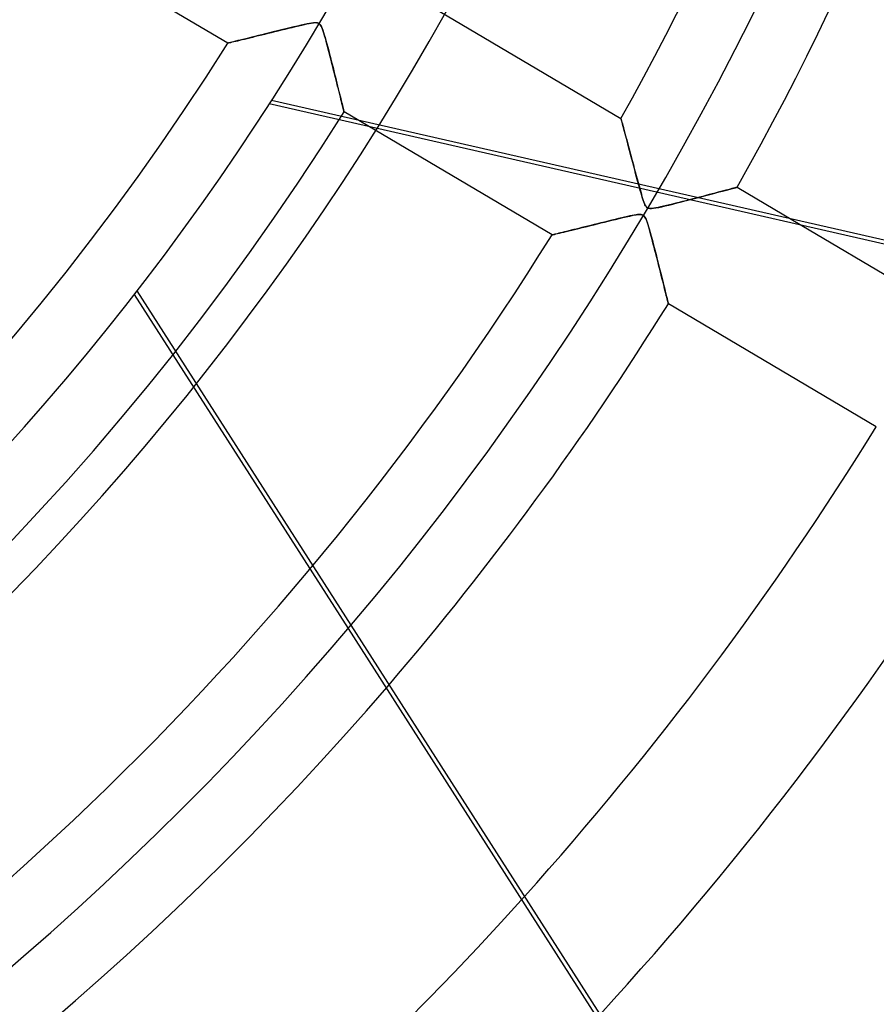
# Model space of a CAD drawing. Header units: millimetres. Extents: x -635 to 635, y -635 to 635.
# Tile 37 of 53: x 145 to 209, y -172 to -99. Entities that reach past the tile are written whole.
import ezdxf

# ---------------------------------------------------------------- set-up
doc = ezdxf.new("R2010")
doc.units = ezdxf.units.MM
doc.layers.add('HIDDEN', color=7, linetype='Continuous')
doc.layers.add('THICK', color=7, linetype='Continuous')

msp = doc.modelspace()

# ---------------------------------------------------------------- linework, layer by layer
at = {"layer": 'HIDDEN'}
for p, q in [((160.754, -100.879), (145.388, -91.791)), ((174.437, -97.353), (189.802, -106.44)), ((165.916, -99.62), (165.642, -99.685)), ((165.766, -99.655), (166.003, -99.599)), ((166.171, -99.56), (165.916, -99.62)), ((166.003, -99.599), (166.223, -99.548)), ((166.404, -99.507), (166.171, -99.56)), ((166.223, -99.548), (166.425, -99.502)), ((166.614, -99.461), (166.404, -99.507)), ((166.425, -99.502), (166.607, -99.463)), ((166.607, -99.463), (166.771, -99.429)), ((166.796, -99.425), (166.614, -99.461)), ((166.771, -99.429), (166.93, -99.401)), ((166.952, -99.397), (166.796, -99.425)), ((166.93, -99.401), (167.082, -99.379)), ((167.086, -99.379), (166.952, -99.397)), ((167.082, -99.379), (167.217, -99.368)), ((167.201, -99.369), (167.086, -99.379)), ((167.297, -99.369), (167.201, -99.369)), ((167.217, -99.368), (167.331, -99.372)), ((167.379, -99.379), (167.297, -99.369)), ((167.331, -99.372), (167.422, -99.39)), ((167.447, -99.399), (167.379, -99.379)), ((167.422, -99.39), (167.498, -99.425)), ((167.508, -99.432), (167.447, -99.399)), ((167.498, -99.425), (167.564, -99.481)), ((167.562, -99.479), (167.508, -99.432)), ((167.613, -99.541), (167.562, -99.479)), ((167.564, -99.481), (167.625, -99.561)), ((167.661, -99.622), (167.613, -99.541)), ((167.625, -99.561), (167.682, -99.666)), ((167.708, -99.724), (167.661, -99.622)), ((163.017, -100.328), (162.766, -100.389)), ((162.819, -100.376), (163.04, -100.322)), ((163.278, -100.263), (163.017, -100.328)), ((163.04, -100.322), (163.268, -100.266)), ((163.268, -100.266), (163.502, -100.208)), ((163.549, -100.197), (163.278, -100.263)), ((163.502, -100.208), (163.741, -100.15)), ((163.831, -100.128), (163.549, -100.197)), ((163.741, -100.15), (163.984, -100.09)), ((164.122, -100.056), (163.831, -100.128)), ((163.984, -100.09), (164.232, -100.029)), ((164.421, -99.983), (164.122, -100.056)), ((164.232, -100.029), (164.483, -99.967)), ((164.73, -99.907), (164.421, -99.983)), ((164.483, -99.967), (164.738, -99.905)), ((165.044, -99.83), (164.73, -99.907)), ((164.738, -99.905), (164.995, -99.842)), ((164.995, -99.842), (165.255, -99.779)), ((165.35, -99.756), (165.044, -99.83)), ((165.255, -99.779), (165.514, -99.716)), ((165.642, -99.685), (165.35, -99.756)), ((165.514, -99.716), (165.766, -99.655)), ((167.682, -99.666), (167.734, -99.787)), ((167.756, -99.846), (167.708, -99.724)), ((167.734, -99.787), (167.784, -99.924)), ((167.806, -99.99), (167.756, -99.846)), ((167.784, -99.924), (167.836, -100.085)), ((167.858, -100.153), (167.806, -99.99)), ((167.836, -100.085), (167.892, -100.268)), ((167.912, -100.336), (167.858, -100.153)), ((167.892, -100.268), (167.951, -100.473)), ((167.969, -100.535), (167.912, -100.336)), ((160.767, -100.875), (160.754, -100.879)), ((160.754, -100.879), (160.764, -100.876)), ((160.764, -100.876), (160.793, -100.869)), ((160.805, -100.866), (160.767, -100.875)), ((160.793, -100.869), (160.841, -100.857)), ((160.868, -100.851), (160.805, -100.866)), ((160.841, -100.857), (160.908, -100.841)), ((160.954, -100.83), (160.868, -100.851)), ((160.908, -100.841), (160.994, -100.821)), ((161.062, -100.804), (160.954, -100.83)), ((160.994, -100.821), (161.096, -100.796)), ((161.19, -100.773), (161.062, -100.804)), ((161.096, -100.796), (161.214, -100.767)), ((161.338, -100.737), (161.19, -100.773)), ((161.214, -100.767), (161.346, -100.735)), ((161.502, -100.697), (161.338, -100.737)), ((161.346, -100.735), (161.493, -100.7)), ((161.493, -100.7), (161.652, -100.661)), ((161.682, -100.653), (161.502, -100.697)), ((161.652, -100.661), (161.823, -100.619)), ((161.876, -100.606), (161.682, -100.653)), ((161.823, -100.619), (162.004, -100.575)), ((162.082, -100.556), (161.876, -100.606)), ((162.004, -100.575), (162.196, -100.528)), ((162.299, -100.503), (162.082, -100.556)), ((162.196, -100.528), (162.396, -100.48)), ((162.527, -100.447), (162.299, -100.503)), ((162.396, -100.48), (162.603, -100.429)), ((162.766, -100.389), (162.527, -100.447)), ((162.603, -100.429), (162.819, -100.376)), ((167.951, -100.473), (168.014, -100.697)), ((168.027, -100.746), (167.969, -100.535)), ((168.014, -100.697), (168.079, -100.937)), ((168.087, -100.966), (168.027, -100.746)), ((168.079, -100.937), (168.146, -101.189)), ((168.147, -101.192), (168.087, -100.966)), ((168.146, -101.189), (168.213, -101.444)), ((168.208, -101.423), (168.147, -101.192)), ((168.27, -101.659), (168.208, -101.423)), ((168.213, -101.444), (168.279, -101.697)), ((168.331, -101.898), (168.27, -101.659)), ((168.279, -101.697), (168.344, -101.948)), ((168.393, -102.139), (168.331, -101.898)), ((168.344, -101.948), (168.408, -102.197)), ((168.455, -102.382), (168.393, -102.139)), ((168.408, -102.197), (168.471, -102.444)), ((168.518, -102.627), (168.455, -102.382)), ((168.471, -102.444), (168.533, -102.687)), ((168.58, -102.871), (168.518, -102.627)), ((168.533, -102.687), (168.594, -102.927)), ((168.641, -103.114), (168.58, -102.871)), ((168.594, -102.927), (168.653, -103.162)), ((168.702, -103.355), (168.641, -103.114)), ((168.653, -103.162), (168.711, -103.393)), ((168.761, -103.591), (168.702, -103.355)), ((168.711, -103.393), (168.768, -103.619)), ((168.819, -103.822), (168.761, -103.591)), ((168.768, -103.619), (168.823, -103.838)), ((168.874, -104.046), (168.819, -103.822)), ((168.823, -103.838), (168.876, -104.05)), ((168.928, -104.262), (168.874, -104.046)), ((168.876, -104.05), (168.926, -104.253)), ((168.926, -104.253), (168.974, -104.445)), ((168.98, -104.469), (168.928, -104.262)), ((168.974, -104.445), (169.019, -104.627)), ((169.029, -104.668), (168.98, -104.469)), ((169.019, -104.627), (169.061, -104.798)), ((169.076, -104.856), (169.029, -104.668)), ((192.432, -111.896), (163.816, -105.365)), ((163.995, -105.085), (278.299, -131.174)), ((169.061, -104.798), (169.101, -104.959)), ((169.119, -105.033), (169.076, -104.856)), ((169.101, -104.959), (169.138, -105.109)), ((169.16, -105.197), (169.119, -105.033)), ((169.138, -105.109), (169.172, -105.247)), ((169.197, -105.349), (169.16, -105.197)), ((169.172, -105.247), (169.203, -105.375)), ((169.231, -105.486), (169.197, -105.349)), ((169.203, -105.375), (169.232, -105.492)), ((169.261, -105.608), (169.231, -105.486)), ((169.232, -105.492), (169.258, -105.597)), ((169.258, -105.597), (169.281, -105.691)), ((169.287, -105.714), (169.261, -105.608)), ((169.281, -105.691), (169.301, -105.771)), ((169.308, -105.801), (169.287, -105.714)), ((169.301, -105.771), (169.317, -105.839)), ((169.325, -105.87), (169.308, -105.801)), ((169.317, -105.839), (169.33, -105.891)), ((169.337, -105.92), (169.325, -105.87)), ((169.33, -105.891), (169.34, -105.93)), ((169.345, -105.95), (169.337, -105.92)), ((169.34, -105.93), (169.345, -105.953)), ((169.347, -105.961), (169.345, -105.95)), ((169.345, -105.953), (169.347, -105.961)), ((184.711, -115.047), (169.347, -105.961)), ((189.804, -106.448), (189.802, -106.44)), ((189.802, -106.44), (189.805, -106.451)), ((189.811, -106.474), (189.804, -106.448)), ((189.805, -106.451), (189.814, -106.485)), ((189.823, -106.517), (189.811, -106.474)), ((189.814, -106.485), (189.829, -106.54)), ((189.839, -106.577), (189.823, -106.517)), ((189.829, -106.54), (189.85, -106.616)), ((189.859, -106.652), (189.839, -106.577)), ((189.85, -106.616), (189.875, -106.712)), ((189.884, -106.743), (189.859, -106.652)), ((189.875, -106.712), (189.906, -106.826)), ((189.912, -106.849), (189.884, -106.743)), ((189.906, -106.826), (189.941, -106.957)), ((189.944, -106.968), (189.912, -106.849)), ((189.941, -106.957), (189.981, -107.103)), ((189.98, -107.101), (189.944, -106.968)), ((190.019, -107.245), (189.98, -107.101)), ((189.981, -107.103), (190.024, -107.263)), ((190.061, -107.401), (190.019, -107.245)), ((190.024, -107.263), (190.07, -107.436)), ((190.105, -107.567), (190.061, -107.401)), ((190.07, -107.436), (190.12, -107.62)), ((190.152, -107.742), (190.105, -107.567)), ((190.12, -107.62), (190.172, -107.815)), ((190.202, -107.925), (190.152, -107.742)), ((190.172, -107.815), (190.226, -108.018)), ((190.253, -108.118), (190.202, -107.925)), ((190.226, -108.018), (190.283, -108.23)), ((190.307, -108.319), (190.253, -108.118)), ((190.283, -108.23), (190.342, -108.449)), ((190.363, -108.529), (190.307, -108.319)), ((190.342, -108.449), (190.402, -108.674)), ((190.422, -108.747), (190.363, -108.529)), ((190.402, -108.674), (190.464, -108.906)), ((190.482, -108.975), (190.422, -108.747)), ((190.464, -108.906), (190.527, -109.142)), ((190.545, -109.21), (190.482, -108.975)), ((190.527, -109.142), (190.591, -109.384)), ((190.61, -109.454), (190.545, -109.21)), ((190.591, -109.384), (190.657, -109.63)), ((190.677, -109.705), (190.61, -109.454)), ((190.657, -109.63), (190.724, -109.88)), ((190.746, -109.963), (190.677, -109.705)), ((190.724, -109.88), (190.791, -110.133)), ((190.817, -110.229), (190.746, -109.963)), ((190.791, -110.133), (190.86, -110.389)), ((190.89, -110.502), (190.817, -110.229)), ((190.86, -110.389), (190.929, -110.647)), ((190.964, -110.775), (190.89, -110.502)), ((190.929, -110.647), (190.999, -110.907)), ((191.035, -111.04), (190.964, -110.775)), ((190.999, -110.907), (191.069, -111.167)), ((191.104, -111.293), (191.035, -111.04)), ((191.069, -111.167), (191.14, -111.428)), ((191.17, -111.534), (191.104, -111.293)), ((191.14, -111.428), (191.212, -111.687)), ((191.233, -111.76), (191.17, -111.534)), ((191.212, -111.687), (191.285, -111.944)), ((191.292, -111.969), (191.233, -111.76)), ((191.285, -111.944), (191.358, -112.195)), ((191.348, -112.16), (191.292, -111.969)), ((196.766, -111.954), (196.547, -112.011)), ((196.556, -112.009), (196.822, -111.939)), ((196.976, -111.898), (196.766, -111.954)), ((196.822, -111.939), (197.07, -111.873)), ((197.177, -111.845), (196.976, -111.898)), ((197.07, -111.873), (197.301, -111.812)), ((197.367, -111.795), (197.177, -111.845)), ((197.301, -111.812), (197.514, -111.756)), ((197.545, -111.747), (197.367, -111.795)), ((197.514, -111.756), (197.708, -111.704)), ((197.71, -111.703), (197.545, -111.747)), ((197.708, -111.704), (197.882, -111.658)), ((197.861, -111.663), (197.71, -111.703)), ((197.996, -111.627), (197.861, -111.663)), ((197.882, -111.658), (198.034, -111.617)), ((198.113, -111.596), (197.996, -111.627)), ((198.034, -111.617), (198.161, -111.583)), ((198.212, -111.57), (198.113, -111.596)), ((198.161, -111.583), (198.262, -111.556)), ((198.291, -111.549), (198.212, -111.57)), ((198.262, -111.556), (198.335, -111.537)), ((198.348, -111.534), (198.291, -111.549)), ((198.335, -111.537), (198.379, -111.525)), ((198.382, -111.524), (198.348, -111.534)), ((198.379, -111.525), (198.394, -111.521)), ((198.394, -111.521), (198.382, -111.524)), ((198.394, -111.521), (203.175, -114.348)), ((191.4, -112.33), (191.348, -112.16)), ((191.358, -112.195), (191.43, -112.427)), ((191.447, -112.479), (191.4, -112.33)), ((191.43, -112.427), (191.499, -112.626)), ((191.492, -112.608), (191.447, -112.479)), ((191.535, -112.718), (191.492, -112.608)), ((191.499, -112.626), (191.565, -112.786)), ((193.629, -112.764), (193.944, -112.685)), ((193.944, -112.685), (194.277, -112.601)), ((194.277, -112.601), (194.623, -112.512)), ((194.623, -112.512), (194.978, -112.421)), ((195.109, -112.387), (194.862, -112.451)), ((194.978, -112.421), (195.325, -112.331)), ((195.357, -112.323), (195.109, -112.387)), ((195.325, -112.331), (195.657, -112.245)), ((195.604, -112.258), (195.357, -112.323)), ((195.847, -112.195), (195.604, -112.258)), ((195.657, -112.245), (195.973, -112.162)), ((196.086, -112.132), (195.847, -112.195)), ((195.973, -112.162), (196.273, -112.083)), ((196.32, -112.071), (196.086, -112.132)), ((196.273, -112.083), (196.556, -112.009)), ((196.547, -112.011), (196.32, -112.071)), ((191.578, -112.812), (191.535, -112.718)), ((191.565, -112.786), (191.629, -112.904)), ((191.62, -112.89), (191.578, -112.812)), ((191.663, -112.953), (191.62, -112.89)), ((191.629, -112.904), (191.692, -112.986)), ((191.71, -113.002), (191.663, -112.953)), ((191.692, -112.986), (191.761, -113.04)), ((191.762, -113.04), (191.71, -113.002)), ((191.761, -113.04), (191.841, -113.074)), ((191.841, -113.074), (191.937, -113.091)), ((191.937, -113.091), (192.058, -113.092)), ((192.058, -113.092), (192.209, -113.076)), ((192.209, -113.076), (192.39, -113.047)), ((192.39, -113.047), (192.593, -113.007)), ((192.593, -113.007), (192.817, -112.958)), ((192.817, -112.958), (193.062, -112.902)), ((193.062, -112.902), (193.333, -112.837)), ((193.333, -112.837), (193.629, -112.764)), ((188.063, -114.224), (188.324, -114.16)), ((188.327, -114.159), (188.073, -114.222)), ((188.324, -114.16), (188.587, -114.095)), ((188.589, -114.095), (188.327, -114.159)), ((188.587, -114.095), (188.853, -114.03)), ((188.855, -114.029), (188.589, -114.095)), ((188.853, -114.03), (189.122, -113.964)), ((189.121, -113.964), (188.855, -114.029)), ((189.377, -113.902), (189.121, -113.964)), ((189.122, -113.964), (189.391, -113.898)), ((189.623, -113.842), (189.377, -113.902)), ((189.391, -113.898), (189.661, -113.833)), ((189.857, -113.786), (189.623, -113.842)), ((189.661, -113.833), (189.931, -113.768)), ((190.078, -113.734), (189.857, -113.786)), ((189.931, -113.768), (190.199, -113.706)), ((190.282, -113.687), (190.078, -113.734)), ((190.199, -113.706), (190.463, -113.647)), ((190.47, -113.646), (190.282, -113.687)), ((190.463, -113.647), (190.712, -113.595)), ((190.639, -113.61), (190.47, -113.646)), ((190.789, -113.581), (190.639, -113.61)), ((190.712, -113.595), (190.93, -113.557)), ((190.92, -113.558), (190.789, -113.581)), ((191.036, -113.543), (190.92, -113.558)), ((190.93, -113.557), (191.111, -113.536)), ((191.137, -113.534), (191.036, -113.543)), ((191.111, -113.536), (191.25, -113.533)), ((191.225, -113.532), (191.137, -113.534)), ((191.301, -113.538), (191.225, -113.532)), ((191.25, -113.533), (191.356, -113.549)), ((191.367, -113.552), (191.301, -113.538)), ((191.356, -113.549), (191.44, -113.584)), ((191.425, -113.576), (191.367, -113.552)), ((191.478, -113.611), (191.425, -113.576)), ((191.527, -113.659), (191.478, -113.611)), ((191.573, -113.722), (191.527, -113.659)), ((191.618, -113.801), (191.573, -113.722)), ((191.663, -113.898), (191.618, -113.801)), ((191.708, -114.014), (191.663, -113.898)), ((191.754, -114.148), (191.708, -114.014)), ((191.803, -114.3), (191.754, -114.148)), ((185.34, -114.894), (185.213, -114.925)), ((185.261, -114.913), (185.415, -114.875)), ((185.477, -114.86), (185.34, -114.894)), ((185.415, -114.875), (185.584, -114.834)), ((185.626, -114.824), (185.477, -114.86)), ((185.584, -114.834), (185.766, -114.789)), ((185.784, -114.785), (185.626, -114.824)), ((185.766, -114.789), (185.96, -114.742)), ((185.952, -114.744), (185.784, -114.785)), ((186.127, -114.701), (185.952, -114.744)), ((185.96, -114.742), (186.165, -114.692)), ((186.311, -114.656), (186.127, -114.701)), ((186.165, -114.692), (186.378, -114.639)), ((186.503, -114.608), (186.311, -114.656)), ((186.378, -114.639), (186.6, -114.585)), ((186.703, -114.559), (186.503, -114.608)), ((186.6, -114.585), (186.829, -114.528)), ((186.912, -114.508), (186.703, -114.559)), ((186.829, -114.528), (187.065, -114.47)), ((187.129, -114.454), (186.912, -114.508)), ((187.065, -114.47), (187.307, -114.411)), ((187.354, -114.399), (187.129, -114.454)), ((187.307, -114.411), (187.554, -114.35)), ((187.586, -114.342), (187.354, -114.399)), ((187.554, -114.35), (187.806, -114.287)), ((187.826, -114.282), (187.586, -114.342)), ((187.806, -114.287), (188.063, -114.224)), ((188.073, -114.222), (187.826, -114.282)), ((191.854, -114.471), (191.803, -114.3)), ((191.907, -114.657), (191.854, -114.471)), ((191.963, -114.858), (191.907, -114.657)), ((192.02, -115.067), (191.963, -114.858)), ((184.711, -115.047), (184.724, -115.044)), ((184.72, -115.045), (184.711, -115.047)), ((184.744, -115.039), (184.72, -115.045)), ((184.724, -115.044), (184.759, -115.035)), ((184.785, -115.029), (184.744, -115.039)), ((184.759, -115.035), (184.818, -115.021)), ((184.841, -115.015), (184.785, -115.029)), ((184.818, -115.021), (184.9, -115.001)), ((184.913, -114.998), (184.841, -115.015)), ((184.9, -115.001), (185.001, -114.976)), ((184.999, -114.977), (184.913, -114.998)), ((185.099, -114.952), (184.999, -114.977)), ((185.001, -114.976), (185.122, -114.947)), ((185.213, -114.925), (185.099, -114.952)), ((185.122, -114.947), (185.261, -114.913)), ((192.078, -115.282), (192.02, -115.067)), ((192.136, -115.502), (192.078, -115.282)), ((192.195, -115.726), (192.136, -115.502)), ((192.254, -115.953), (192.195, -115.726)), ((192.314, -116.183), (192.254, -115.953)), ((192.373, -116.415), (192.314, -116.183)), ((192.433, -116.648), (192.373, -116.415)), ((192.492, -116.882), (192.433, -116.648)), ((192.552, -117.115), (192.492, -116.882)), ((192.611, -117.348), (192.552, -117.115)), ((192.669, -117.578), (192.611, -117.348)), ((192.726, -117.804), (192.669, -117.578)), ((192.781, -118.025), (192.726, -117.804)), ((192.835, -118.241), (192.781, -118.025)), ((192.887, -118.449), (192.835, -118.241)), ((192.938, -118.651), (192.887, -118.449)), ((154.054, -119.183), (169.859, -143.87)), ((192.986, -118.843), (192.938, -118.651)), ((193.031, -119.027), (192.986, -118.843)), ((193.074, -119.2), (193.031, -119.027)), ((193.115, -119.362), (193.074, -119.2)), ((153.852, -119.444), (169.649, -144.118)), ((193.152, -119.512), (193.115, -119.362)), ((193.185, -119.649), (193.152, -119.512)), ((193.216, -119.771), (193.185, -119.649)), ((193.242, -119.877), (193.216, -119.771)), ((193.264, -119.965), (193.242, -119.877)), ((193.281, -120.036), (193.264, -119.965)), ((193.294, -120.087), (193.281, -120.036)), ((193.301, -120.118), (193.294, -120.087)), ((193.304, -120.128), (193.301, -120.118))]:
    msp.add_line(p, q, dxfattribs=at)
for radius, start, end in [(174.623, 270.00002, 89.99998), (606.5, 180.00002, 0), (500, 179.99998, 0), (495, 179.99998, 0), (217.61, 330.71659, 0), (227.59, 330.65883, 0), (556.5, 180.00002, 0), (551.5, 180.00002, 0), (194.775, 180.00002, 0), (189.785, 271.50965, 327.89036), (199.765, 271.43425, 327.96576), (217.61, 271.31662, 328.08339), (227.59, 278.78541, 319.34939), (245.435, 280.04924, 318.10195)]:
    msp.add_arc((0, 0), radius, start, end, dxfattribs=at)
at = {"layer": 'THICK'}
for p, q in [((278.229, -131.479), (192.432, -111.896)), ((193.864, -112.705), (193.623, -112.765)), ((194.109, -112.643), (193.864, -112.705)), ((194.358, -112.58), (194.109, -112.643)), ((194.609, -112.516), (194.358, -112.58)), ((194.862, -112.451), (194.609, -112.516)), ((191.826, -113.069), (191.762, -113.04)), ((191.902, -113.087), (191.826, -113.069)), ((191.993, -113.093), (191.902, -113.087)), ((192.101, -113.089), (191.993, -113.093)), ((192.228, -113.074), (192.101, -113.089)), ((192.376, -113.05), (192.228, -113.074)), ((192.543, -113.018), (192.376, -113.05)), ((192.73, -112.978), (192.543, -113.018)), ((192.936, -112.931), (192.73, -112.978)), ((193.157, -112.879), (192.936, -112.931)), ((193.387, -112.823), (193.157, -112.879)), ((193.623, -112.765), (193.387, -112.823)), ((191.44, -113.584), (191.511, -113.64)), ((191.511, -113.64), (191.573, -113.721)), ((191.573, -113.721), (191.634, -113.832)), ((191.634, -113.832), (191.696, -113.982)), ((191.696, -113.982), (191.759, -114.164)), ((191.759, -114.164), (191.825, -114.373)), ((191.825, -114.373), (191.892, -114.604)), ((191.892, -114.604), (191.964, -114.861)), ((191.964, -114.861), (192.042, -115.147)), ((203.175, -114.348), (213.758, -120.607)), ((192.042, -115.147), (192.125, -115.458)), ((192.125, -115.458), (192.212, -115.79)), ((192.212, -115.79), (192.302, -116.139)), ((192.302, -116.139), (192.395, -116.501)), ((192.395, -116.501), (192.489, -116.867)), ((192.489, -116.867), (192.578, -117.218)), ((192.578, -117.218), (192.663, -117.554)), ((192.663, -117.554), (192.743, -117.872)), ((192.743, -117.872), (192.818, -118.172)), ((192.818, -118.172), (192.889, -118.454)), ((192.889, -118.454), (192.954, -118.718)), ((192.954, -118.718), (193.015, -118.963)), ((193.015, -118.963), (193.072, -119.189)), ((193.072, -119.189), (193.123, -119.396)), ((193.123, -119.396), (193.169, -119.581)), ((193.169, -119.581), (193.209, -119.742)), ((193.209, -119.742), (193.242, -119.878)), ((193.242, -119.878), (193.269, -119.987)), ((193.269, -119.987), (193.288, -120.065)), ((193.288, -120.065), (193.3, -120.113)), ((193.3, -120.113), (193.304, -120.128)), ((208.667, -129.214), (193.304, -120.128)), ((169.859, -143.87), (203.43, -196.304)), ((169.649, -144.118), (203.148, -196.44))]:
    msp.add_line(p, q, dxfattribs=at)
for radius, start, end in [(202.448, 270.00002, 89.99998), (494.99, 179.99998, 0), (552.5, 180.00002, 0), (222.6, 270.00002, 0), (227.59, 319.34939, 328.14114), (245.435, 318.10195, 328.2327), (255.415, 317.48309, 328.27831), (273.26, 316.49297, 328.35159), (283.24, 316.044, 328.38849)]:
    msp.add_arc((0, 0), radius, start, end, dxfattribs=at)

doc.saveas('drawing.dxf')
